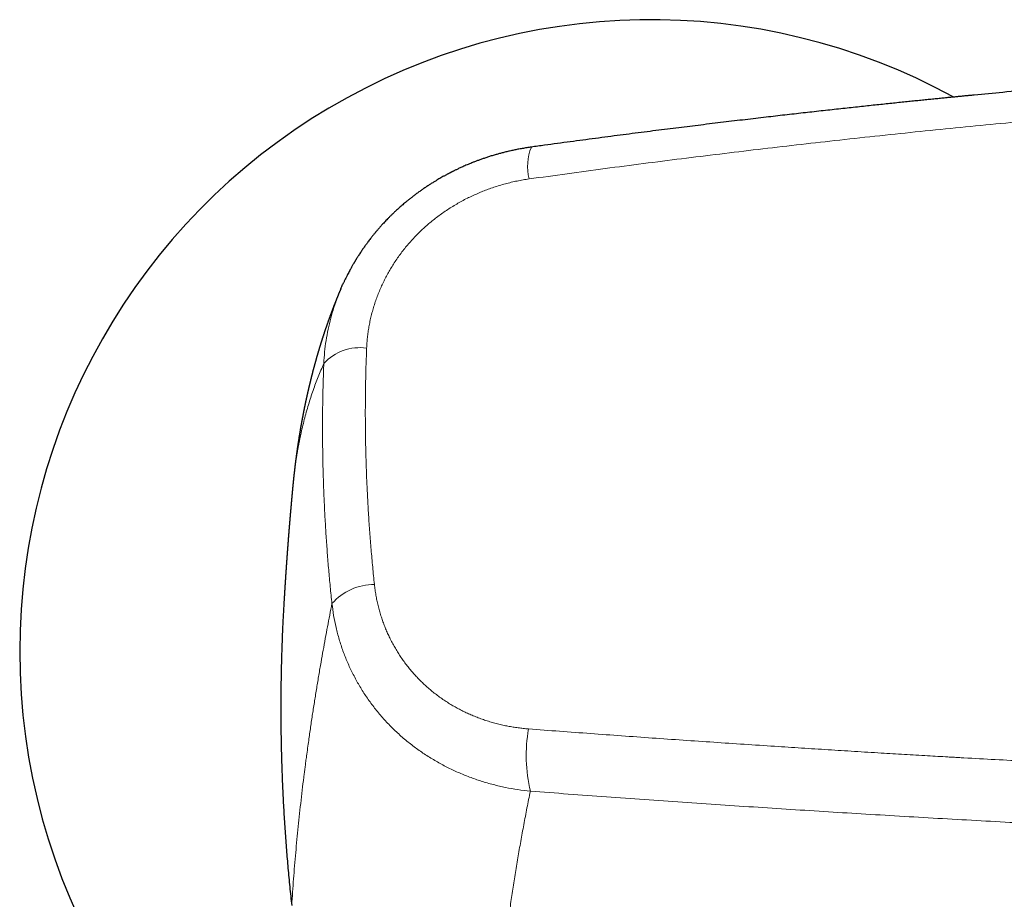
# Model space of a CAD drawing. Header units: millimetres. Extents: x 8 to 869, y 12 to 463.
# Tile 27 of 55: x 339 to 394, y 398 to 447. Entities that reach past the tile are written whole.
import ezdxf

# ---------------------------------------------------------------- set-up
doc = ezdxf.new("R2010")
doc.units = ezdxf.units.MM

msp = doc.modelspace()

# ---------------------------------------------------------------- linework, layer by layer
at = {"color": 7, "linetype": 'Continuous', "lineweight": 30}
for p, q in [((367.366, 440.023), (367.365, 440.023)), ((354.129, 421.115), (354.129, 421.119))]:
    msp.add_line(p, q, dxfattribs=at)
at = {"color": 252, "linetype": 'Continuous', "lineweight": 0}
msp.add_line((353.646, 414.721), (353.645, 414.706), dxfattribs=at)
at = {"color": 7, "linetype": 'Continuous', "lineweight": 30}
for start, end in [(61.3426, 180), (180, 302.0959)]:
    msp.add_arc((374, 412.084), 35, start, end, dxfattribs=at)
at = {"color": 252, "linetype": 'Continuous', "lineweight": 0}
for centre, radius, start, end in [((370.071, 438.937), 2.915, 158.1393, 193.5144), ((357.851, 426.217), 2.692, 81.8009, 137.676), ((358.667, 412.636), 3.149, 90.0183, 138.4271), ((375.892, 406.312), 8.809, 170.4195, 193.022)]:
    msp.add_arc(centre, radius, start, end, dxfattribs=at)
at = {"color": 7, "linetype": 'Continuous', "lineweight": 30}
for points, knots in [([(426.197, 445.231), (426.051, 445.226), (425.333, 445.198), (424.039, 445.144), (422.314, 445.069), (420.583, 444.987), (418.847, 444.901), (417.105, 444.808), (415.357, 444.711), (413.932, 444.627), (412.834, 444.56), (412.068, 444.513), (411.31, 444.465), (410.56, 444.416), (409.819, 444.367), (409.043, 444.315), (408.235, 444.26), (407.395, 444.201), (406.568, 444.142), (405.772, 444.084), (405.007, 444.028), (404.273, 443.972), (403.55, 443.917), (402.837, 443.861), (402.134, 443.806), (401.441, 443.751), (400.778, 443.697), (400.143, 443.644), (399.534, 443.594), (398.93, 443.543), (398.327, 443.491), (397.724, 443.439), (396.72, 443.351), (395.314, 443.226), (393.58, 443.065), (392.38, 442.951), (391.712, 442.886), (391.504, 442.866), (391.296, 442.846), (391.088, 442.825), (390.878, 442.805), (390.647, 442.782), (390.392, 442.757), (390.112, 442.729), (389.82, 442.7), (389.517, 442.669), (389.204, 442.638), (388.88, 442.605), (388.544, 442.57), (388.192, 442.534), (387.823, 442.496), (387.437, 442.456), (387.039, 442.414), (386.629, 442.371), (386.206, 442.327), (385.772, 442.28), (385.326, 442.232), (384.868, 442.183), (384.398, 442.132), (383.916, 442.079), (383.423, 442.024), (382.927, 441.969), (382.43, 441.913), (381.932, 441.857), (381.423, 441.799), (380.904, 441.739), (380.363, 441.677), (379.8, 441.611), (379.215, 441.542), (378.618, 441.471), (378.009, 441.398), (377.388, 441.323), (376.768, 441.248), (376.149, 441.172), (375.531, 441.095), (374.903, 441.017), (374.265, 440.937), (373.616, 440.854), (372.957, 440.77), (372.287, 440.683), (371.607, 440.594), (370.916, 440.503), (370.22, 440.411), (369.517, 440.317), (368.809, 440.221), (368.091, 440.123), (367.609, 440.056), (367.366, 440.023)], [0, 0, 0, 0, 0.007372, 0.036394, 0.065522, 0.094755, 0.124093, 0.153536, 0.183084, 0.212737, 0.225813, 0.238794, 0.25163, 0.264319, 0.276864, 0.289262, 0.303687, 0.31791, 0.331931, 0.345749, 0.358359, 0.370796, 0.383059, 0.395149, 0.407065, 0.418808, 0.430378, 0.440831, 0.451138, 0.46137, 0.471601, 0.481833, 0.492065, 0.522761, 0.553459, 0.580473, 0.584011, 0.587548, 0.591086, 0.594624, 0.598167, 0.601805, 0.606395, 0.611171, 0.616133, 0.621283, 0.626618, 0.63214, 0.637849, 0.643744, 0.65012, 0.6567, 0.663485, 0.670474, 0.677669, 0.685067, 0.692671, 0.700479, 0.708491, 0.716708, 0.72513, 0.733756, 0.742076, 0.750579, 0.759263, 0.768128, 0.777176, 0.78697, 0.796969, 0.807172, 0.81758, 0.828192, 0.839008, 0.849393, 0.85996, 0.870708, 0.881638, 0.89275, 0.904043, 0.915517, 0.927173, 0.93901, 0.951029, 0.963009, 0.975165, 0.987495, 1, 1, 1, 1]), ([(367.365, 440.023), (367.28, 440.011), (367.112, 439.986), (366.863, 439.945), (366.623, 439.901), (366.39, 439.854), (366.167, 439.805), (365.953, 439.754), (365.749, 439.702), (365.551, 439.65), (365.35, 439.593), (365.146, 439.532), (364.941, 439.467), (364.746, 439.402), (364.562, 439.337), (364.388, 439.274), (364.226, 439.212), (364.075, 439.153), (363.935, 439.096), (363.804, 439.042), (363.683, 438.99), (363.571, 438.94), (363.468, 438.894), (363.374, 438.851), (363.289, 438.81), (363.211, 438.773), (363.143, 438.74), (363.083, 438.711), (363.032, 438.686), (362.992, 438.666), (362.962, 438.65), (362.939, 438.639), (362.917, 438.627), (362.89, 438.614), (362.856, 438.596), (362.814, 438.575), (362.765, 438.549), (362.711, 438.52), (362.653, 438.489), (362.592, 438.456), (362.528, 438.421), (362.449, 438.377), (362.352, 438.322), (362.237, 438.256), (362.109, 438.18), (361.969, 438.095), (361.816, 438), (361.657, 437.897), (361.494, 437.789), (361.334, 437.68), (361.172, 437.565), (361.01, 437.448), (360.849, 437.327), (360.699, 437.211), (360.564, 437.103), (360.444, 437.005), (360.337, 436.916), (360.237, 436.832), (360.14, 436.748), (360.043, 436.662), (359.942, 436.571), (359.839, 436.476), (359.733, 436.376), (359.623, 436.27), (359.508, 436.157), (359.402, 436.05), (359.306, 435.95), (359.221, 435.861), (359.141, 435.774), (359.067, 435.693), (359, 435.618), (358.941, 435.551), (358.892, 435.495), (358.852, 435.449), (358.82, 435.412), (358.793, 435.38), (358.769, 435.352), (358.745, 435.323), (358.716, 435.288), (358.68, 435.245), (358.638, 435.193), (358.589, 435.133), (358.535, 435.065), (358.475, 434.989), (358.41, 434.905), (358.343, 434.816), (358.259, 434.704), (358.159, 434.566), (358.042, 434.4), (357.921, 434.223), (357.829, 434.082), (357.765, 433.983), (357.733, 433.931), (357.703, 433.884), (357.675, 433.839), (357.65, 433.798), (357.628, 433.761), (357.612, 433.734), (357.6, 433.715), (357.589, 433.697), (357.578, 433.678), (357.564, 433.656), (357.548, 433.629), (357.529, 433.596), (357.505, 433.554), (357.474, 433.501), (357.437, 433.436), (357.395, 433.361), (357.347, 433.276), (357.296, 433.18), (357.24, 433.075), (357.179, 432.959), (357.115, 432.832), (357.048, 432.694), (356.995, 432.583), (356.965, 432.517), (356.957, 432.501)], [0, 0, 0, 0, 0.0193558, 0.0381479, 0.0563784, 0.0740492, 0.091162, 0.1074274, 0.1231571, 0.1383523, 0.1530136, 0.1697727, 0.1857774, 0.2010286, 0.2155269, 0.2292727, 0.2422663, 0.2541993, 0.2654186, 0.2759241, 0.2857157, 0.294793, 0.3031557, 0.3108035, 0.3178963, 0.3242443, 0.329881, 0.3348108, 0.3390344, 0.3425516, 0.3448189, 0.3466492, 0.3482338, 0.3503952, 0.3532279, 0.3567327, 0.3609105, 0.3655726, 0.3704719, 0.3756077, 0.3809805, 0.3865905, 0.3958867, 0.4057711, 0.4162453, 0.4288652, 0.4422499, 0.456401, 0.4712225, 0.4857409, 0.4997021, 0.5154372, 0.5303909, 0.5445599, 0.5579417, 0.5688672, 0.5792026, 0.5889472, 0.5981729, 0.6077846, 0.6180538, 0.6283381, 0.6392059, 0.6506566, 0.6626892, 0.6753027, 0.6844767, 0.6939194, 0.7029129, 0.7110575, 0.7186803, 0.7253729, 0.7311359, 0.7354962, 0.7391159, 0.7420769, 0.7447879, 0.7474533, 0.7506982, 0.7549526, 0.7599712, 0.7657541, 0.7723011, 0.7796123, 0.7876273, 0.7960297, 0.8047742, 0.8192065, 0.8344842, 0.8506079, 0.8675785, 0.8725472, 0.8772193, 0.8813952, 0.8850749, 0.8892093, 0.8924613, 0.894831, 0.8962177, 0.8976736, 0.899385, 0.9013518, 0.9036149, 0.9064467, 0.9098973, 0.9147054, 0.9203565, 0.9268509, 0.9341889, 0.9423711, 0.951398, 0.9612702, 0.9719883, 0.9835531, 0.9959655, 1, 1, 1, 1]), ([(356.804, 432.165), (356.821, 432.209), (356.867, 432.323), (356.921, 432.434), (356.955, 432.502)], [0, 0, 0, 0, 0.38491, 1, 1, 1, 1]), ([(356.801, 432.166), (356.798, 432.159), (356.791, 432.143), (356.781, 432.118), (356.77, 432.092), (356.758, 432.063), (356.745, 432.032), (356.73, 431.997), (356.714, 431.96), (356.699, 431.922), (356.683, 431.885), (356.669, 431.851), (356.657, 431.821), (356.646, 431.794), (356.635, 431.768), (356.625, 431.743), (356.615, 431.718), (356.604, 431.692), (356.593, 431.663), (356.579, 431.631), (356.565, 431.595), (356.55, 431.558), (356.536, 431.524), (356.524, 431.492), (356.511, 431.461), (356.499, 431.431), (356.488, 431.401), (356.476, 431.371), (356.464, 431.341), (356.451, 431.308), (356.438, 431.274), (356.424, 431.239), (356.411, 431.205), (356.399, 431.173), (356.387, 431.143), (356.376, 431.114), (356.366, 431.087), (356.355, 431.059), (356.346, 431.035), (356.337, 431.012), (356.329, 430.99), (356.32, 430.966), (356.31, 430.939), (356.299, 430.912), (356.289, 430.885), (356.28, 430.86), (356.272, 430.839), (356.266, 430.821), (356.259, 430.805), (356.253, 430.789), (356.247, 430.772), (356.241, 430.755), (356.234, 430.736), (356.226, 430.715), (356.217, 430.69), (356.207, 430.663), (356.197, 430.634), (356.186, 430.604), (356.174, 430.573), (356.163, 430.543), (356.153, 430.515), (356.144, 430.489), (356.135, 430.464), (356.125, 430.437), (356.114, 430.406), (356.102, 430.372), (356.089, 430.335), (356.075, 430.295), (356.06, 430.253), (356.046, 430.212), (356.032, 430.173), (356.02, 430.137), (356.008, 430.105), (355.998, 430.075), (355.988, 430.046), (355.978, 430.016), (355.967, 429.985), (355.956, 429.951), (355.943, 429.913), (355.929, 429.874), (355.917, 429.835), (355.905, 429.799), (355.894, 429.767), (355.884, 429.738), (355.875, 429.711), (355.866, 429.683), (355.856, 429.653), (355.845, 429.621), (355.834, 429.587), (355.823, 429.554), (355.813, 429.522), (355.803, 429.491), (355.793, 429.46), (355.783, 429.428), (355.773, 429.397), (355.762, 429.365), (355.752, 429.331), (355.74, 429.294), (355.727, 429.254), (355.714, 429.213), (355.702, 429.173), (355.69, 429.136), (355.679, 429.101), (355.67, 429.07), (355.661, 429.041), (355.653, 429.015), (355.644, 428.987), (355.635, 428.956), (355.625, 428.925), (355.616, 428.894), (355.606, 428.862), (355.596, 428.828), (355.585, 428.793), (355.575, 428.759), (355.565, 428.726), (355.555, 428.693), (355.545, 428.659), (355.535, 428.624), (355.524, 428.587), (355.514, 428.552), (355.504, 428.52), (355.496, 428.491), (355.488, 428.464), (355.48, 428.437), (355.472, 428.409), (355.464, 428.381), (355.456, 428.354), (355.449, 428.326), (355.44, 428.297), (355.432, 428.268), (355.424, 428.239), (355.416, 428.212), (355.409, 428.185), (355.401, 428.158), (355.394, 428.131), (355.387, 428.106), (355.379, 428.08), (355.372, 428.053), (355.364, 428.024), (355.356, 427.995), (355.348, 427.968), (355.342, 427.942), (355.335, 427.918), (355.328, 427.894), (355.322, 427.871), (355.316, 427.85), (355.311, 427.829), (355.305, 427.809), (355.3, 427.788), (355.294, 427.768), (355.289, 427.748), (355.284, 427.728), (355.278, 427.705), (355.271, 427.68), (355.264, 427.654), (355.257, 427.628), (355.25, 427.6), (355.242, 427.571), (355.235, 427.542), (355.228, 427.514), (355.221, 427.489), (355.215, 427.464), (355.209, 427.441), (355.202, 427.416), (355.196, 427.39), (355.189, 427.362), (355.181, 427.331), (355.172, 427.298), (355.164, 427.266), (355.157, 427.236), (355.15, 427.208), (355.143, 427.18), (355.136, 427.153), (355.129, 427.124), (355.121, 427.093), (355.113, 427.059), (355.104, 427.023), (355.096, 426.99), (355.089, 426.962), (355.084, 426.94), (355.079, 426.92), (355.074, 426.901), (355.07, 426.883), (355.066, 426.865), (355.061, 426.847), (355.057, 426.828), (355.052, 426.809), (355.047, 426.787), (355.041, 426.763), (355.035, 426.736), (355.028, 426.708), (355.021, 426.678), (355.014, 426.646), (355.006, 426.614), (354.999, 426.584), (354.993, 426.556), (354.987, 426.528), (354.98, 426.499), (354.973, 426.468), (354.966, 426.437), (354.959, 426.408), (354.953, 426.38), (354.947, 426.353), (354.941, 426.329), (354.936, 426.306), (354.93, 426.28), (354.924, 426.252), (354.917, 426.219), (354.91, 426.188), (354.903, 426.158), (354.897, 426.128), (354.89, 426.097), (354.883, 426.066), (354.877, 426.036), (354.871, 426.008), (354.864, 425.975), (354.856, 425.939), (354.847, 425.896), (354.839, 425.859), (354.833, 425.828), (354.827, 425.803), (354.822, 425.777), (354.816, 425.751), (354.811, 425.724), (354.806, 425.698), (354.8, 425.671), (354.795, 425.645), (354.79, 425.62), (354.784, 425.595), (354.779, 425.569), (354.773, 425.539), (354.766, 425.506), (354.759, 425.47), (354.752, 425.435), (354.745, 425.401), (354.739, 425.369), (354.733, 425.339), (354.728, 425.311), (354.722, 425.282), (354.716, 425.252), (354.71, 425.219), (354.704, 425.188), (354.699, 425.16), (354.694, 425.136), (354.69, 425.113), (354.686, 425.092), (354.682, 425.074), (354.679, 425.056), (354.675, 425.037), (354.671, 425.016), (354.667, 424.994), (354.663, 424.97), (354.658, 424.947), (354.654, 424.922), (354.649, 424.897), (354.644, 424.87), (354.639, 424.844), (354.634, 424.816), (354.629, 424.788), (354.624, 424.759), (354.619, 424.731), (354.614, 424.703), (354.608, 424.672), (354.603, 424.64), (354.597, 424.606), (354.59, 424.571), (354.584, 424.532), (354.577, 424.494), (354.57, 424.456), (354.564, 424.42), (354.555, 424.366), (354.542, 424.288), (354.526, 424.197), (354.512, 424.109), (354.497, 424.021), (354.483, 423.929), (354.468, 423.836), (354.457, 423.765), (354.449, 423.712), (354.443, 423.672), (354.437, 423.633), (354.431, 423.596), (354.426, 423.561), (354.421, 423.527), (354.416, 423.497), (354.412, 423.468), (354.408, 423.44), (354.403, 423.411), (354.399, 423.38), (354.394, 423.348), (354.39, 423.317), (354.386, 423.288), (354.382, 423.261), (354.378, 423.235), (354.374, 423.209), (354.371, 423.183), (354.367, 423.154), (354.362, 423.124), (354.358, 423.094), (354.354, 423.067), (354.351, 423.043), (354.348, 423.021), (354.345, 423.001), (354.343, 422.982), (354.341, 422.966), (354.338, 422.949), (354.336, 422.932), (354.334, 422.914), (354.331, 422.895), (354.328, 422.875), (354.325, 422.853), (354.322, 422.829), (354.319, 422.803), (354.315, 422.776), (354.312, 422.75), (354.308, 422.723), (354.305, 422.695), (354.301, 422.667), (354.298, 422.64), (354.294, 422.614), (354.291, 422.589), (354.288, 422.566), (354.285, 422.542), (354.282, 422.515), (354.278, 422.488), (354.275, 422.461), (354.272, 422.435), (354.268, 422.406), (354.264, 422.373), (354.26, 422.335), (354.256, 422.302), (354.252, 422.273), (354.249, 422.246), (354.246, 422.217), (354.242, 422.189), (354.239, 422.162), (354.236, 422.136), (354.233, 422.112), (354.23, 422.088), (354.228, 422.064), (354.225, 422.041), (354.222, 422.017), (354.219, 421.992), (354.216, 421.964), (354.213, 421.932), (354.209, 421.896), (354.205, 421.859), (354.201, 421.823), (354.197, 421.79), (354.194, 421.758), (354.19, 421.725), (354.186, 421.691), (354.183, 421.654), (354.178, 421.615), (354.174, 421.577), (354.171, 421.54), (354.167, 421.506), (354.164, 421.474), (354.161, 421.442), (354.157, 421.408), (354.154, 421.375), (354.151, 421.345), (354.148, 421.318), (354.146, 421.29), (354.143, 421.264), (354.141, 421.242), (354.139, 421.225), (354.138, 421.21), (354.136, 421.193), (354.134, 421.172), (354.132, 421.147), (354.13, 421.129), (354.129, 421.119)], [0, 0, 0, 0, 0.00205, 0.004541, 0.007041, 0.009603, 0.012633, 0.015956, 0.019599, 0.023247, 0.026794, 0.030026, 0.03295, 0.035325, 0.037791, 0.040155, 0.042439, 0.044922, 0.047646, 0.050507, 0.054204, 0.057802, 0.061008, 0.063945, 0.066824, 0.069672, 0.072526, 0.07524, 0.078079, 0.08114, 0.084467, 0.087828, 0.091045, 0.094074, 0.096858, 0.099474, 0.102083, 0.104664, 0.107193, 0.108979, 0.111044, 0.113389, 0.11595, 0.118526, 0.121101, 0.123492, 0.125398, 0.127053, 0.128532, 0.130038, 0.131582, 0.133165, 0.134759, 0.136951, 0.139219, 0.141714, 0.144431, 0.14731, 0.150249, 0.153147, 0.155774, 0.158128, 0.160396, 0.162645, 0.165776, 0.168932, 0.172348, 0.176075, 0.180084, 0.184062, 0.18764, 0.190933, 0.194062, 0.196671, 0.199298, 0.202055, 0.20497, 0.208132, 0.211557, 0.215469, 0.219055, 0.222371, 0.225473, 0.227934, 0.230429, 0.233019, 0.235739, 0.23873, 0.241925, 0.245045, 0.247982, 0.250734, 0.253737, 0.256585, 0.259436, 0.262377, 0.265453, 0.268871, 0.272644, 0.276629, 0.280296, 0.283651, 0.28679, 0.289931, 0.292255, 0.294669, 0.297246, 0.30006, 0.303061, 0.305925, 0.308597, 0.31201, 0.315172, 0.318247, 0.321385, 0.324233, 0.327283, 0.330606, 0.334106, 0.337331, 0.340244, 0.342847, 0.345342, 0.347801, 0.350276, 0.352937, 0.355335, 0.357878, 0.360544, 0.363325, 0.365964, 0.368336, 0.370842, 0.373288, 0.375711, 0.378126, 0.380331, 0.382743, 0.385424, 0.388312, 0.39063, 0.392985, 0.395298, 0.397373, 0.39952, 0.401415, 0.403287, 0.405147, 0.407019, 0.408924, 0.410589, 0.41243, 0.414514, 0.416843, 0.419251, 0.421598, 0.423884, 0.426855, 0.429535, 0.431973, 0.434388, 0.436453, 0.438583, 0.440781, 0.443124, 0.445696, 0.448486, 0.451661, 0.454559, 0.457237, 0.459776, 0.462251, 0.464716, 0.467266, 0.470089, 0.473175, 0.476434, 0.47983, 0.4821, 0.48412, 0.485896, 0.487576, 0.489225, 0.490843, 0.492461, 0.494102, 0.495846, 0.497748, 0.499937, 0.502412, 0.504982, 0.507465, 0.510649, 0.513574, 0.516202, 0.518691, 0.521185, 0.523798, 0.526584, 0.529598, 0.532036, 0.534614, 0.537052, 0.539267, 0.541268, 0.543195, 0.546159, 0.54908, 0.552035, 0.554517, 0.557239, 0.560046, 0.562811, 0.565535, 0.568131, 0.570537, 0.57427, 0.578034, 0.582076, 0.584148, 0.586384, 0.588785, 0.591193, 0.593406, 0.595947, 0.598305, 0.6006, 0.602842, 0.605077, 0.607348, 0.609845, 0.613071, 0.616352, 0.619543, 0.622614, 0.625457, 0.628094, 0.630553, 0.633063, 0.635764, 0.638672, 0.641845, 0.644048, 0.646275, 0.648312, 0.650147, 0.651788, 0.653344, 0.654857, 0.65687, 0.658889, 0.660972, 0.663173, 0.6652, 0.667483, 0.669963, 0.672348, 0.674598, 0.677347, 0.679904, 0.682273, 0.68488, 0.687506, 0.690341, 0.693428, 0.696627, 0.699881, 0.703636, 0.706958, 0.710032, 0.713137, 0.721392, 0.730717, 0.737584, 0.744699, 0.754245, 0.762183, 0.769473, 0.772894, 0.776499, 0.779987, 0.783327, 0.786404, 0.789266, 0.792112, 0.79444, 0.796921, 0.799545, 0.802275, 0.805107, 0.807957, 0.810553, 0.812878, 0.815113, 0.817351, 0.81969, 0.822181, 0.824853, 0.827793, 0.829973, 0.832154, 0.834126, 0.835887, 0.837443, 0.83892, 0.840366, 0.841781, 0.843389, 0.845082, 0.846865, 0.848758, 0.850862, 0.85315, 0.85563, 0.857988, 0.860131, 0.862839, 0.865314, 0.867606, 0.86988, 0.872235, 0.874049, 0.876139, 0.878509, 0.881052, 0.88344, 0.885648, 0.88769, 0.891186, 0.894434, 0.897664, 0.899811, 0.902201, 0.904794, 0.90731, 0.909693, 0.911945, 0.914091, 0.916153, 0.918227, 0.920277, 0.922328, 0.924511, 0.926918, 0.929525, 0.932973, 0.936289, 0.939428, 0.942325, 0.945071, 0.947826, 0.950822, 0.954149, 0.957556, 0.960936, 0.964193, 0.96715, 0.9699, 0.972649, 0.97559, 0.978817, 0.98118, 0.98357, 0.985987, 0.988342, 0.990461, 0.991717, 0.992898, 0.994274, 0.995917, 0.997825, 1, 1, 1, 1]), ([(354.129, 421.115), (354.129, 421.112), (354.128, 421.1), (354.126, 421.081), (354.124, 421.06), (354.122, 421.043), (354.121, 421.031), (354.12, 421.018), (354.119, 421.004), (354.117, 420.987), (354.115, 420.968), (354.114, 420.952), (354.112, 420.938), (354.111, 420.925), (354.11, 420.911), (354.108, 420.895), (354.107, 420.878), (354.105, 420.857), (354.103, 420.836), (354.101, 420.816), (354.1, 420.8), (354.099, 420.787), (354.097, 420.773), (354.096, 420.756), (354.094, 420.734), (354.092, 420.712), (354.09, 420.69), (354.088, 420.67), (354.086, 420.65), (354.084, 420.628), (354.082, 420.605), (354.08, 420.584), (354.078, 420.565), (354.077, 420.55), (354.076, 420.535), (354.074, 420.522), (354.073, 420.508), (354.071, 420.49), (354.07, 420.47), (354.068, 420.45), (354.066, 420.433), (354.065, 420.419), (354.064, 420.404), (354.062, 420.383), (354.06, 420.362), (354.058, 420.341), (354.057, 420.324), (354.055, 420.307), (354.053, 420.287), (354.051, 420.264), (354.049, 420.238), (354.047, 420.211), (354.044, 420.187), (354.043, 420.166), (354.041, 420.146), (354.039, 420.125), (354.037, 420.105), (354.036, 420.088), (354.034, 420.073), (354.033, 420.059), (354.032, 420.045), (354.03, 420.024), (354.028, 420), (354.026, 419.975), (354.024, 419.955), (354.022, 419.933), (354.02, 419.91), (354.018, 419.886), (354.016, 419.864), (354.014, 419.843), (354.013, 419.826), (354.012, 419.813), (354.01, 419.797), (354.009, 419.777), (354.007, 419.752), (354.004, 419.727), (354.002, 419.705), (354.001, 419.684), (353.998, 419.657), (353.996, 419.627), (353.993, 419.598), (353.991, 419.574), (353.99, 419.554), (353.988, 419.538), (353.987, 419.521), (353.985, 419.502), (353.983, 419.482), (353.982, 419.461), (353.98, 419.442), (353.978, 419.419), (353.976, 419.395), (353.974, 419.37), (353.972, 419.349), (353.971, 419.333), (353.97, 419.322), (353.969, 419.308), (353.967, 419.29), (353.966, 419.269), (353.964, 419.248), (353.962, 419.228), (353.961, 419.21), (353.959, 419.193), (353.958, 419.177), (353.957, 419.161), (353.955, 419.142), (353.953, 419.12), (353.952, 419.099), (353.95, 419.083), (353.949, 419.068), (353.948, 419.053), (353.946, 419.035), (353.945, 419.017), (353.943, 418.998), (353.942, 418.98), (353.941, 418.964), (353.939, 418.948), (353.938, 418.929), (353.936, 418.903), (353.933, 418.873), (353.931, 418.844), (353.929, 418.82), (353.927, 418.802), (353.926, 418.787), (353.925, 418.772), (353.924, 418.754), (353.922, 418.736), (353.92, 418.714), (353.918, 418.687), (353.916, 418.653), (353.913, 418.617), (353.91, 418.582), (353.907, 418.544), (353.904, 418.513), (353.902, 418.488), (353.901, 418.474), (353.9, 418.458), (353.899, 418.441), (353.897, 418.42), (353.895, 418.397), (353.893, 418.373), (353.892, 418.351), (353.89, 418.332), (353.889, 418.315), (353.887, 418.296), (353.886, 418.275), (353.884, 418.253), (353.883, 418.232), (353.881, 418.215), (353.88, 418.199), (353.879, 418.181), (353.877, 418.159), (353.875, 418.136), (353.874, 418.115), (353.872, 418.097), (353.871, 418.077), (353.869, 418.055), (353.867, 418.03), (353.865, 418.005), (353.863, 417.982), (353.862, 417.963), (353.861, 417.948), (353.86, 417.934), (353.859, 417.921), (353.858, 417.906), (353.856, 417.889), (353.855, 417.87), (353.853, 417.852), (353.852, 417.833), (353.85, 417.811), (353.848, 417.784), (353.846, 417.755), (353.844, 417.729), (353.843, 417.707), (353.841, 417.686), (353.84, 417.664), (353.838, 417.641), (353.836, 417.621), (353.835, 417.605), (353.834, 417.589), (353.833, 417.57), (353.831, 417.548), (353.829, 417.522), (353.827, 417.495), (353.825, 417.47), (353.824, 417.45), (353.823, 417.433), (353.821, 417.416), (353.82, 417.397), (353.818, 417.377), (353.817, 417.357), (353.816, 417.34), (353.815, 417.325), (353.814, 417.31), (353.812, 417.291), (353.811, 417.27), (353.809, 417.249), (353.808, 417.23), (353.807, 417.213), (353.805, 417.196), (353.804, 417.178), (353.803, 417.156), (353.801, 417.133), (353.799, 417.111), (353.798, 417.091), (353.797, 417.073), (353.796, 417.056), (353.794, 417.039), (353.793, 417.019), (353.791, 416.996), (353.79, 416.974), (353.788, 416.956), (353.787, 416.941), (353.786, 416.927), (353.785, 416.912), (353.784, 416.895), (353.783, 416.876), (353.782, 416.856), (353.78, 416.838), (353.779, 416.822), (353.778, 416.807), (353.777, 416.789), (353.775, 416.767), (353.774, 416.745), (353.772, 416.723), (353.771, 416.703), (353.769, 416.682), (353.768, 416.658), (353.766, 416.629), (353.764, 416.598), (353.762, 416.568), (353.76, 416.546), (353.759, 416.525), (353.757, 416.501), (353.755, 416.473), (353.753, 416.446), (353.752, 416.421), (353.75, 416.396), (353.748, 416.369), (353.747, 416.343), (353.745, 416.322), (353.744, 416.306), (353.743, 416.289), (353.742, 416.269), (353.74, 416.247), (353.739, 416.227), (353.738, 416.208), (353.737, 416.193), (353.736, 416.179), (353.735, 416.164), (353.734, 416.146), (353.732, 416.126), (353.731, 416.106), (353.73, 416.09), (353.729, 416.077), (353.728, 416.063), (353.727, 416.048), (353.726, 416.029), (353.724, 416.007), (353.723, 415.981), (353.721, 415.956), (353.72, 415.933), (353.718, 415.915), (353.717, 415.899), (353.716, 415.883), (353.715, 415.867), (353.714, 415.848), (353.713, 415.828), (353.712, 415.81), (353.711, 415.795), (353.71, 415.779), (353.709, 415.76), (353.707, 415.74), (353.706, 415.719), (353.705, 415.7), (353.704, 415.682), (353.703, 415.667), (353.702, 415.651), (353.7, 415.628), (353.698, 415.6), (353.697, 415.569), (353.695, 415.541), (353.693, 415.511), (353.691, 415.483), (353.69, 415.459), (353.689, 415.443), (353.688, 415.429), (353.687, 415.415), (353.686, 415.4), (353.685, 415.38), (353.683, 415.356), (353.682, 415.329), (353.68, 415.303), (353.679, 415.28), (353.678, 415.261), (353.677, 415.244), (353.675, 415.226), (353.674, 415.206), (353.673, 415.184), (353.671, 415.148), (353.668, 415.094), (353.663, 415.022), (353.659, 414.947), (353.654, 414.869), (353.65, 414.799), (353.647, 414.746), (353.645, 414.713), (353.644, 414.69), (353.642, 414.667), (353.641, 414.645), (353.64, 414.625), (353.639, 414.609), (353.638, 414.595), (353.638, 414.584), (353.637, 414.577), (353.637, 414.575)], [0, 0, 0, 0, 0.001713, 0.005068, 0.008788, 0.010971, 0.012733, 0.01436, 0.016516, 0.019227, 0.022094, 0.024747, 0.026628, 0.028502, 0.030702, 0.03294, 0.03554, 0.038592, 0.042064, 0.045175, 0.047591, 0.049319, 0.050991, 0.053791, 0.05717, 0.060641, 0.064013, 0.066923, 0.069892, 0.073031, 0.07672, 0.080023, 0.082807, 0.085086, 0.087123, 0.089173, 0.091106, 0.093671, 0.097075, 0.100275, 0.102694, 0.10451, 0.106758, 0.10969, 0.113625, 0.116617, 0.118979, 0.121513, 0.124283, 0.127722, 0.13194, 0.136335, 0.139765, 0.142655, 0.145765, 0.149135, 0.151984, 0.154728, 0.157032, 0.158897, 0.160838, 0.16346, 0.168308, 0.171846, 0.174461, 0.17767, 0.181635, 0.184872, 0.188592, 0.191883, 0.19439, 0.196153, 0.197949, 0.201345, 0.20527, 0.209255, 0.212593, 0.215246, 0.219126, 0.224518, 0.228881, 0.232461, 0.235438, 0.237846, 0.239973, 0.242909, 0.24641, 0.249289, 0.252189, 0.25539, 0.259342, 0.263311, 0.266901, 0.268768, 0.270359, 0.272321, 0.274987, 0.278355, 0.281813, 0.28482, 0.287382, 0.290158, 0.292519, 0.294573, 0.297385, 0.301195, 0.304438, 0.306865, 0.308806, 0.311118, 0.313843, 0.31675, 0.319585, 0.322487, 0.324919, 0.326956, 0.329715, 0.33355, 0.338897, 0.34329, 0.346857, 0.349724, 0.351403, 0.353681, 0.356592, 0.359647, 0.362099, 0.366421, 0.371799, 0.377858, 0.382731, 0.388018, 0.394888, 0.397164, 0.39924, 0.401562, 0.404154, 0.407259, 0.410872, 0.414852, 0.418246, 0.420928, 0.423448, 0.426292, 0.429487, 0.433054, 0.436387, 0.438948, 0.441004, 0.443721, 0.447292, 0.45107, 0.454064, 0.456749, 0.459652, 0.462995, 0.466994, 0.471085, 0.474558, 0.477291, 0.479642, 0.481775, 0.483706, 0.485658, 0.488345, 0.491637, 0.49449, 0.496677, 0.500031, 0.504517, 0.509215, 0.513324, 0.516667, 0.519177, 0.522716, 0.526717, 0.529724, 0.531955, 0.534348, 0.537051, 0.540427, 0.54448, 0.549052, 0.552941, 0.555926, 0.558257, 0.560833, 0.563725, 0.566987, 0.570214, 0.57282, 0.574809, 0.576935, 0.579858, 0.583404, 0.586706, 0.589552, 0.592121, 0.594494, 0.597229, 0.60059, 0.604422, 0.60791, 0.610935, 0.613532, 0.616252, 0.618631, 0.62143, 0.625532, 0.629062, 0.631768, 0.633763, 0.635848, 0.638176, 0.640776, 0.643737, 0.646965, 0.649874, 0.652158, 0.654227, 0.657005, 0.66052, 0.664011, 0.667485, 0.670537, 0.673458, 0.677067, 0.681518, 0.68702, 0.691432, 0.695028, 0.697599, 0.701088, 0.705965, 0.710324, 0.713771, 0.717471, 0.721737, 0.72642, 0.729387, 0.731608, 0.734021, 0.737154, 0.74078, 0.743991, 0.746738, 0.749194, 0.751091, 0.753185, 0.756033, 0.759566, 0.762664, 0.764937, 0.766916, 0.769052, 0.771395, 0.774036, 0.777458, 0.781661, 0.785977, 0.789384, 0.7921, 0.794546, 0.796825, 0.799174, 0.802205, 0.805593, 0.808364, 0.810452, 0.812876, 0.815785, 0.819132, 0.822265, 0.825425, 0.828153, 0.830369, 0.832498, 0.835393, 0.84104, 0.845706, 0.849732, 0.854134, 0.859622, 0.862764, 0.865147, 0.867059, 0.86922, 0.871664, 0.874432, 0.878311, 0.882789, 0.887023, 0.890508, 0.893514, 0.895815, 0.898393, 0.901714, 0.905448, 0.908504, 0.918447, 0.930355, 0.942238, 0.953614, 0.966433, 0.975098, 0.978162, 0.981806, 0.985769, 0.989235, 0.992165, 0.994709, 0.996788, 0.998772, 1, 1, 1, 1]), ([(353.638, 414.574), (353.621, 414.288), (353.585, 413.631), (353.542, 412.624), (353.508, 411.554), (353.486, 410.505), (353.474, 409.456), (353.474, 408.407), (353.485, 407.358), (353.507, 406.309), (353.541, 405.26), (353.585, 404.212), (353.641, 403.163), (353.707, 402.12), (353.784, 401.084), (353.872, 400.054), (353.97, 399.025), (354.044, 398.339), (354.081, 397.996)], [0, 0, 0, 0, 0.051817, 0.118881, 0.182087, 0.245274, 0.308449, 0.371618, 0.434789, 0.497969, 0.561164, 0.624381, 0.687627, 0.75091, 0.813104, 0.875346, 0.937642, 1, 1, 1, 1]), ([(353.645, 414.725), (353.645, 414.718), (353.644, 414.701), (353.643, 414.675), (353.642, 414.657), (353.642, 414.651)], [0, 0, 0, 0, 0.308071, 0.739758, 1, 1, 1, 1])]:
    msp.add_open_spline(points, degree=3, knots=knots, dxfattribs=at)
at = {"color": 252, "linetype": 'Continuous', "lineweight": 0}
for points, knots in [([(367.237, 438.256), (367.94, 438.354), (369.347, 438.55), (371.461, 438.834), (373.577, 439.111), (375.695, 439.38), (377.815, 439.642), (379.937, 439.897), (382.061, 440.144), (384.22, 440.388), (386.415, 440.627), (388.646, 440.862), (390.879, 441.088), (393.113, 441.306), (395.35, 441.516), (397.587, 441.718), (399.826, 441.911), (402.067, 442.095), (404.309, 442.272), (406.552, 442.44), (408.797, 442.599), (411, 442.747), (413.161, 442.884), (415.28, 443.011), (417.4, 443.13), (419.52, 443.242), (420.935, 443.31), (421.642, 443.345)], [0, 0, 0, 0, 0.0391736, 0.0783509, 0.1175315, 0.1567154, 0.1959024, 0.2350923, 0.274285, 0.3134802, 0.3545443, 0.3956109, 0.4366796, 0.4777503, 0.5188226, 0.5598965, 0.6009716, 0.6420476, 0.6831244, 0.7242017, 0.7652793, 0.8063568, 0.8450868, 0.8838163, 0.9225452, 0.9612732, 1, 1, 1, 1]), ([(367.237, 438.256), (367.126, 438.24), (366.906, 438.207), (366.577, 438.145), (366.25, 438.073), (365.923, 437.991), (365.599, 437.898), (365.284, 437.798), (364.979, 437.691), (364.684, 437.578), (364.391, 437.457), (364.102, 437.327), (363.811, 437.186), (363.518, 437.033), (363.225, 436.869), (362.938, 436.697), (362.658, 436.516), (362.382, 436.326), (362.117, 436.131), (361.864, 435.932), (361.622, 435.73), (361.388, 435.522), (361.161, 435.307), (360.936, 435.081), (360.715, 434.844), (360.499, 434.596), (360.291, 434.341), (360.091, 434.079), (359.901, 433.811), (359.724, 433.543), (359.56, 433.276), (359.407, 433.011), (359.264, 432.741), (359.129, 432.468), (359, 432.185), (358.879, 431.893), (358.765, 431.592), (358.663, 431.289), (358.571, 430.983), (358.489, 430.675), (358.419, 430.369), (358.361, 430.068), (358.314, 429.772), (358.277, 429.475), (358.249, 429.178), (358.239, 428.98), (358.234, 428.881)], [0, 0, 0, 0, 0.023411, 0.046807, 0.070215, 0.09366, 0.117169, 0.140622, 0.162639, 0.184627, 0.206609, 0.228607, 0.250641, 0.27405, 0.297377, 0.320647, 0.343888, 0.367126, 0.390543, 0.412624, 0.434624, 0.456566, 0.478475, 0.500376, 0.523624, 0.546866, 0.570131, 0.593448, 0.616845, 0.640161, 0.662046, 0.683927, 0.705825, 0.727764, 0.749766, 0.773098, 0.796381, 0.819644, 0.842911, 0.866209, 0.889666, 0.911788, 0.933861, 0.955905, 0.977944, 1, 1, 1, 1]), ([(355.86, 428.03), (355.873, 428.242), (355.898, 428.667), (355.979, 429.3), (356.092, 429.926), (356.237, 430.54), (356.414, 431.141), (356.601, 431.683), (356.743, 432.02), (356.804, 432.165)], [0, 0, 0, 0, 0.151176, 0.301601, 0.450998, 0.599095, 0.745628, 0.890341, 1, 1, 1, 1]), ([(358.234, 428.881), (358.223, 428.578), (358.2, 427.97), (358.178, 427.058), (358.164, 426.145), (358.16, 425.23), (358.166, 424.315), (358.181, 423.399), (358.205, 422.483), (358.239, 421.551), (358.284, 420.603), (358.339, 419.641), (358.405, 418.678), (358.482, 417.714), (358.567, 416.75), (358.633, 416.106), (358.666, 415.785)], [0, 0, 0, 0, 0.070048, 0.140073, 0.210077, 0.280066, 0.350043, 0.420012, 0.489978, 0.559944, 0.633247, 0.70656, 0.779887, 0.853233, 0.926602, 1, 1, 1, 1]), ([(354.129, 421.119), (354.13, 421.13), (354.135, 421.177), (354.143, 421.259), (354.153, 421.364), (354.164, 421.466), (354.174, 421.561), (354.183, 421.637), (354.188, 421.68), (354.19, 421.695), (354.19, 421.698), (354.191, 421.706), (354.192, 421.72), (354.195, 421.739), (354.197, 421.761), (354.2, 421.786), (354.203, 421.813), (354.207, 421.842), (354.211, 421.875), (354.215, 421.912), (354.22, 421.952), (354.226, 421.996), (354.232, 422.042), (354.238, 422.09), (354.244, 422.138), (354.251, 422.188), (354.258, 422.239), (354.265, 422.293), (354.273, 422.349), (354.281, 422.407), (354.29, 422.467), (354.299, 422.529), (354.309, 422.595), (354.32, 422.667), (354.331, 422.741), (354.34, 422.795), (354.345, 422.827), (354.347, 422.841), (354.349, 422.854), (354.355, 422.89), (354.364, 422.947), (354.379, 423.032), (354.393, 423.118), (354.408, 423.205), (354.424, 423.291), (354.439, 423.373), (354.453, 423.453), (354.468, 423.53), (354.482, 423.604), (354.496, 423.676), (354.51, 423.744), (354.523, 423.81), (354.536, 423.873), (354.545, 423.917), (354.55, 423.942), (354.552, 423.949), (354.554, 423.957), (354.555, 423.965), (354.557, 423.972), (354.565, 424.012), (354.603, 424.189), (354.674, 424.503), (354.777, 424.92), (354.889, 425.335), (355.007, 425.743), (355.133, 426.145), (355.266, 426.538), (355.405, 426.922), (355.549, 427.298), (355.701, 427.668), (355.807, 427.909), (355.86, 428.03)], [0, 0, 0, 0, 0.004264, 0.01805, 0.032148, 0.044811, 0.057716, 0.069272, 0.074416, 0.074787, 0.075079, 0.075617, 0.077871, 0.080442, 0.08333, 0.086537, 0.090061, 0.093903, 0.098062, 0.103005, 0.108332, 0.114043, 0.120139, 0.126619, 0.13283, 0.139356, 0.146199, 0.153359, 0.160834, 0.168484, 0.176439, 0.184699, 0.193265, 0.20322, 0.213557, 0.222971, 0.224855, 0.22675, 0.228657, 0.230048, 0.241154, 0.252018, 0.264311, 0.276278, 0.287919, 0.299235, 0.310224, 0.320887, 0.331225, 0.341039, 0.35054, 0.359728, 0.368604, 0.377045, 0.378128, 0.379205, 0.380278, 0.381345, 0.382407, 0.383612, 0.398135, 0.457066, 0.51793, 0.578779, 0.639614, 0.700435, 0.761242, 0.82095, 0.880645, 0.940329, 1, 1, 1, 1]), ([(356.312, 414.726), (356.279, 415.037), (356.214, 415.661), (356.129, 416.596), (356.053, 417.53), (355.987, 418.464), (355.93, 419.398), (355.882, 420.331), (355.844, 421.263), (355.816, 422.209), (355.797, 423.169), (355.788, 424.143), (355.79, 425.116), (355.802, 426.089), (355.825, 427.06), (355.849, 427.706), (355.86, 428.03)], [0, 0, 0, 0, 0.070068, 0.140108, 0.210126, 0.280124, 0.350108, 0.42008, 0.490047, 0.560011, 0.633308, 0.706613, 0.77993, 0.853263, 0.926618, 1, 1, 1, 1]), ([(358.666, 415.785), (358.678, 415.686), (358.7, 415.49), (358.747, 415.196), (358.802, 414.905), (358.868, 414.616), (358.943, 414.329), (359.025, 414.051), (359.115, 413.782), (359.21, 413.522), (359.314, 413.265), (359.426, 413.011), (359.548, 412.756), (359.681, 412.5), (359.825, 412.244), (359.977, 411.993), (360.138, 411.747), (360.307, 411.506), (360.481, 411.275), (360.659, 411.054), (360.84, 410.843), (361.028, 410.637), (361.223, 410.438), (361.428, 410.242), (361.643, 410.048), (361.87, 409.858), (362.102, 409.675), (362.341, 409.499), (362.586, 409.332), (362.831, 409.175), (363.076, 409.03), (363.319, 408.895), (363.568, 408.766), (363.821, 408.645), (364.083, 408.529), (364.354, 408.419), (364.633, 408.315), (364.917, 408.22), (365.204, 408.133), (365.494, 408.055), (365.783, 407.987), (366.068, 407.928), (366.35, 407.878), (366.633, 407.837), (366.919, 407.802), (367.11, 407.786), (367.206, 407.778)], [0, 0, 0, 0, 0.023421, 0.04682, 0.070221, 0.093648, 0.117124, 0.140539, 0.162531, 0.184506, 0.206483, 0.22848, 0.250517, 0.273894, 0.297221, 0.32052, 0.343813, 0.367125, 0.39057, 0.412678, 0.43474, 0.456778, 0.47881, 0.500857, 0.524192, 0.547508, 0.570829, 0.594178, 0.61758, 0.640856, 0.662699, 0.684545, 0.706411, 0.728318, 0.750285, 0.773488, 0.796679, 0.819878, 0.843108, 0.866391, 0.889755, 0.911782, 0.933801, 0.955832, 0.977892, 1, 1, 1, 1]), ([(354.081, 397.996), (354.097, 398.24), (354.128, 398.726), (354.181, 399.459), (354.239, 400.189), (354.301, 400.916), (354.368, 401.642), (354.439, 402.365), (354.516, 403.092), (354.597, 403.822), (354.683, 404.556), (354.749, 405.091), (354.792, 405.427), (354.809, 405.564), (354.827, 405.702), (354.845, 405.839), (354.863, 405.978), (354.883, 406.125), (354.915, 406.369), (354.961, 406.708), (355.035, 407.239), (355.126, 407.87), (355.236, 408.601), (355.348, 409.326), (355.464, 410.046), (355.583, 410.76), (355.702, 411.454), (355.822, 412.13), (355.941, 412.787), (356.062, 413.438), (356.185, 414.083), (356.27, 414.512), (356.312, 414.726)], [0, 0, 0, 0, 0.04711, 0.093769, 0.139974, 0.185726, 0.231023, 0.275865, 0.32025, 0.365342, 0.409952, 0.454077, 0.462343, 0.470592, 0.478824, 0.487039, 0.495236, 0.503931, 0.513319, 0.539006, 0.5645, 0.607943, 0.650813, 0.693109, 0.73483, 0.775976, 0.816544, 0.854265, 0.891472, 0.928164, 0.96434, 1, 1, 1, 1]), ([(356.312, 414.726), (356.34, 414.502), (356.397, 414.054), (356.533, 413.392), (356.706, 412.74), (356.917, 412.099), (357.166, 411.471), (357.451, 410.859), (357.772, 410.264), (358.127, 409.688), (358.517, 409.132), (358.939, 408.599), (359.394, 408.09), (359.88, 407.608), (360.394, 407.155), (360.933, 406.733), (361.494, 406.342), (362.077, 405.983), (362.68, 405.657), (363.3, 405.364), (363.937, 405.104), (364.588, 404.878), (365.253, 404.686), (365.929, 404.53), (366.615, 404.406), (367.078, 404.353), (367.31, 404.327)], [0, 0, 0, 0, 0.041826, 0.083626, 0.125414, 0.167201, 0.208994, 0.250798, 0.292617, 0.334455, 0.376319, 0.418217, 0.46016, 0.502165, 0.544104, 0.585863, 0.62748, 0.668986, 0.710412, 0.751782, 0.79312, 0.834446, 0.875778, 0.917136, 0.958537, 1, 1, 1, 1]), ([(367.206, 407.778), (367.78, 407.735), (368.927, 407.648), (370.646, 407.521), (372.36, 407.396), (374.069, 407.274), (375.772, 407.155), (377.471, 407.038), (379.164, 406.924), (380.785, 406.818), (382.334, 406.718), (383.812, 406.624), (385.285, 406.532), (386.696, 406.446), (388.045, 406.366), (389.28, 406.294), (390.135, 406.244), (390.61, 406.217), (390.758, 406.209), (390.906, 406.201), (391.053, 406.192), (391.201, 406.184), (391.877, 406.146), (393.08, 406.079), (394.81, 405.986), (396.536, 405.895), (398.258, 405.808), (399.976, 405.723), (401.69, 405.641), (403.401, 405.562), (405.135, 405.485), (406.892, 405.41), (408.672, 405.336), (410.448, 405.266), (412.219, 405.199), (413.987, 405.135), (415.164, 405.095), (415.752, 405.076)], [0, 0, 0, 0, 0.035927, 0.071711, 0.107352, 0.142852, 0.178212, 0.213431, 0.248512, 0.283456, 0.314092, 0.344624, 0.37505, 0.405372, 0.43197, 0.458488, 0.481757, 0.4848, 0.487842, 0.490882, 0.493922, 0.49696, 0.499998, 0.535668, 0.571233, 0.606694, 0.642053, 0.67731, 0.712467, 0.747523, 0.782481, 0.818998, 0.855408, 0.891712, 0.927911, 0.964007, 1, 1, 1, 1]), ([(365.067, 386.069), (365.069, 386.097), (365.072, 386.156), (365.076, 386.246), (365.081, 386.34), (365.086, 386.438), (365.091, 386.54), (365.096, 386.645), (365.102, 386.754), (365.108, 386.869), (365.115, 386.99), (365.122, 387.117), (365.129, 387.248), (365.137, 387.383), (365.145, 387.523), (365.153, 387.659), (365.161, 387.791), (365.169, 387.918), (365.177, 388.048), (365.184, 388.16), (365.19, 388.254), (365.195, 388.328), (365.199, 388.403), (365.204, 388.476), (365.209, 388.549), (365.215, 388.638), (365.222, 388.744), (365.23, 388.866), (365.239, 388.985), (365.247, 389.1), (365.255, 389.212), (365.263, 389.324), (365.271, 389.435), (365.279, 389.546), (365.287, 389.652), (365.295, 389.755), (365.302, 389.854), (365.31, 389.948), (365.317, 390.04), (365.324, 390.128), (365.331, 390.212), (365.336, 390.276), (365.339, 390.32), (365.342, 390.346), (365.344, 390.371), (365.346, 390.396), (365.348, 390.421), (365.35, 390.448), (365.356, 390.527), (365.367, 390.659), (365.383, 390.844), (365.399, 391.032), (365.416, 391.224), (365.433, 391.424), (365.452, 391.633), (365.472, 391.85), (365.493, 392.071), (365.515, 392.297), (365.537, 392.527), (365.56, 392.758), (365.584, 392.988), (365.607, 393.218), (365.632, 393.451), (365.658, 393.69), (365.683, 393.926), (365.71, 394.161), (365.736, 394.395), (365.761, 394.611), (365.778, 394.757), (365.787, 394.832), (365.79, 394.855), (365.793, 394.879), (365.795, 394.902), (365.798, 394.925), (365.808, 395.012), (365.853, 395.381), (365.936, 396.046), (366.055, 396.946), (366.184, 397.86), (366.32, 398.779), (366.465, 399.702), (366.617, 400.625), (366.777, 401.547), (366.945, 402.468), (367.122, 403.395), (367.247, 404.016), (367.31, 404.327)], [0, 0, 0, 0, 0.0050248, 0.0102663, 0.0157247, 0.0213999, 0.0272918, 0.0334006, 0.0397261, 0.0462685, 0.0533549, 0.0606792, 0.0682415, 0.0760417, 0.0840798, 0.0923558, 0.0994915, 0.1067951, 0.1142665, 0.1219058, 0.1260398, 0.1303652, 0.1346299, 0.1388337, 0.1429768, 0.1470592, 0.1541979, 0.1611429, 0.167894, 0.1744515, 0.1808151, 0.186985, 0.1934948, 0.199774, 0.2058226, 0.2116407, 0.2172282, 0.222585, 0.2277114, 0.2327345, 0.2375146, 0.2420516, 0.2435247, 0.2449702, 0.2463882, 0.2477786, 0.2491414, 0.2506298, 0.2523966, 0.2625572, 0.2729251, 0.2835003, 0.2942828, 0.3052726, 0.317155, 0.3292706, 0.3416195, 0.3542016, 0.367017, 0.3800657, 0.3925824, 0.4053066, 0.4182382, 0.4313773, 0.4447239, 0.4573678, 0.4701926, 0.4831981, 0.4929281, 0.4942095, 0.4954927, 0.4967776, 0.4980641, 0.4993524, 0.5005467, 0.5123014, 0.5600051, 0.6092832, 0.6585593, 0.707834, 0.7570977, 0.806318, 0.8546904, 0.9030944, 0.9515307, 1, 1, 1, 1]), ([(367.31, 404.327), (368.011, 404.274), (369.414, 404.169), (371.522, 404.014), (373.632, 403.863), (375.743, 403.716), (377.843, 403.572), (379.933, 403.433), (382.012, 403.299), (384.093, 403.167), (386.189, 403.039), (388.302, 402.913), (390.431, 402.791), (392.561, 402.672), (394.693, 402.557), (396.828, 402.446), (398.964, 402.339), (401.102, 402.236), (403.241, 402.137), (405.383, 402.042), (407.526, 401.952), (409.672, 401.866), (411.819, 401.784), (413.968, 401.706), (416.191, 401.631), (418.487, 401.558), (420.858, 401.488), (423.23, 401.423), (425.605, 401.364), (427.19, 401.33), (427.982, 401.312)], [0, 0, 0, 0, 0.035177, 0.07034, 0.10549, 0.140629, 0.175758, 0.210249, 0.244733, 0.27921, 0.313681, 0.34885, 0.384016, 0.419178, 0.454339, 0.489499, 0.52466, 0.559823, 0.594989, 0.630159, 0.665335, 0.700517, 0.735706, 0.770905, 0.806114, 0.844857, 0.883616, 0.922391, 0.961185, 1, 1, 1, 1])]:
    msp.add_open_spline(points, degree=3, knots=knots, dxfattribs=at)

doc.saveas('drawing.dxf')
